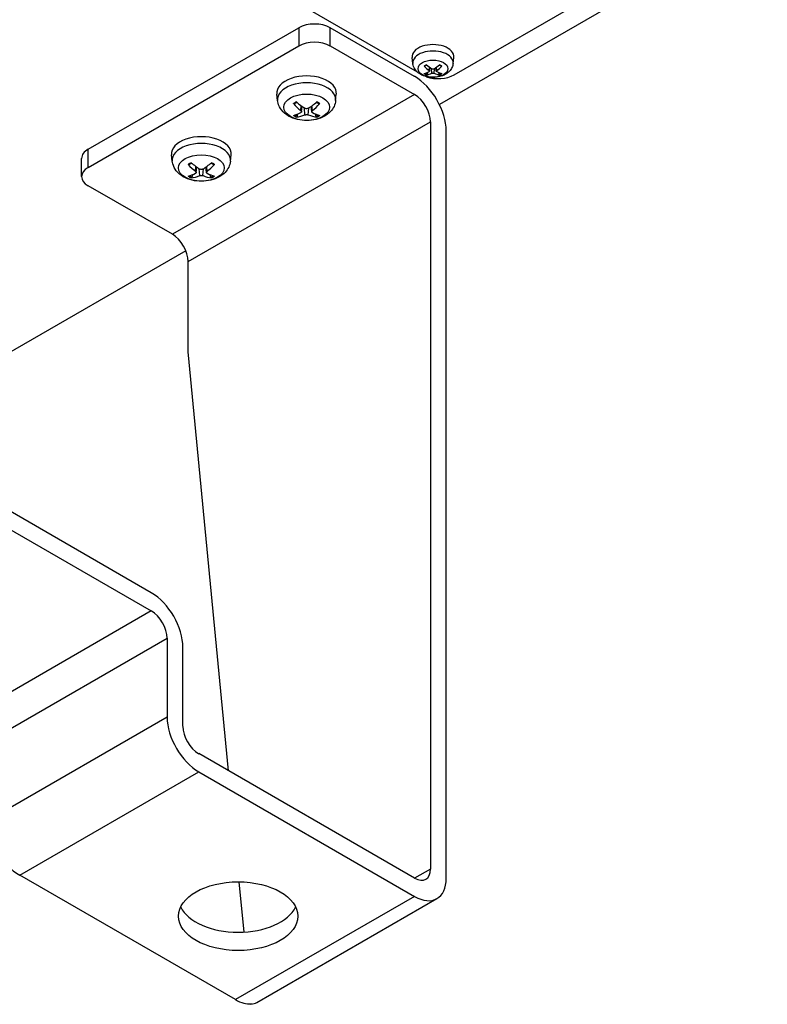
# Model space of a CAD drawing. Header units: millimetres. Extents: x 0 to 2970, y 0 to 2100.
# Tile 50 of 55: x 2107 to 2207, y 1513 to 1646. Entities that reach past the tile are written whole.
import ezdxf

# ---------------------------------------------------------------- set-up
doc = ezdxf.new("R2010")
doc.units = ezdxf.units.MM
doc.header["$LTSCALE"] = 0.2
doc.layers.add('01_Object Line', color=4, linetype='Continuous')

# ---------------------------------------------------------------- blocks, each defined once
blk = doc.blocks.new('A$Cc9b2b0eb')
for p, q in [((400.96, 269.54), (448.53, 242.07)), ((495.57, 263.08), (451.53, 237.65)), ((453.5, 241.65), (484.61, 259.61)), ((404.36, 231.65), (432.64, 247.98)), ((432.64, 247.98), (432.64, 245.53)), ((448.2, 241.44), (436.88, 247.98)), ((436.88, 245.53), (436.88, 247.98)), ((404.36, 229.2), (432.64, 245.53)), ((436.88, 245.53), (448.2, 239)), ((447.96, 243.19), (447.88, 244)), ((453.38, 243.19), (453.47, 244)), ((450.17, 242.24), (450.2, 242.69)), ((450.22, 242.15), (450.27, 242.63)), ((450.53, 241.87), (450.49, 242.48)), ((450.81, 241.87), (450.86, 242.48)), ((451.12, 242.15), (451.07, 242.63)), ((451.18, 242.24), (451.14, 242.69)), ((449.88, 241.72), (449.96, 241.98)), ((451.39, 241.98), (451.46, 241.72)), ((448.2, 239), (415.67, 220.22)), ((429.8, 238.2), (429.71, 239.06)), ((437.6, 238.2), (437.69, 239.06)), ((432.93, 236.84), (432.98, 237.49)), ((433.01, 236.69), (433.09, 237.41)), ((433.48, 236.26), (433.41, 237.19)), ((433.92, 236.26), (433.99, 237.19)), ((434.39, 236.69), (434.31, 237.41)), ((434.47, 236.84), (434.42, 237.49)), ((432.45, 236.09), (432.54, 236.4)), ((434.86, 236.4), (434.95, 236.09)), ((417.79, 216.54), (450.32, 235.32)), ((450.32, 235.32), (450.32, 134.89)), ((452.44, 133.67), (452.44, 234.1)), ((404.36, 229.2), (404.36, 231.65)), ((403.48, 227.97), (403.48, 230.42)), ((415.66, 230.03), (415.57, 230.89)), ((423.46, 230.03), (423.55, 230.89)), ((418.79, 228.67), (418.84, 229.33)), ((418.87, 228.52), (418.95, 229.25)), ((419.34, 228.1), (419.27, 229.03)), ((419.78, 228.1), (419.85, 229.03)), ((420.25, 228.52), (420.17, 229.25)), ((420.33, 228.67), (420.28, 229.33)), ((418.31, 227.92), (418.4, 228.23)), ((420.72, 228.23), (420.81, 227.92)), ((415.67, 220.22), (404.36, 226.75)), ((412.84, 172.04), (323.75, 223.48)), ((323.75, 221.03), (412.84, 169.59)), ((417.48, 218), (375.36, 193.68)), ((417.79, 204.43), (417.79, 216.54)), ((423.2, 148.1), (417.79, 204.43)), ((412.84, 169.59), (388.8, 155.71)), ((390.92, 152.04), (414.96, 165.92)), ((414.96, 165.92), (414.96, 155.3)), ((417.08, 154.08), (417.08, 164.69)), ((414.96, 155.3), (390.92, 141.42)), ((448.2, 133.67), (419.21, 150.41)), ((395.16, 134.08), (419.21, 147.96)), ((419.21, 147.96), (448.2, 131.22)), ((424.15, 117.34), (395.16, 134.08)), ((450.32, 134.89), (448.2, 133.67)), ((425.29, 126.42), (424.64, 133.18)), ((448.2, 131.22), (424.15, 117.34)), ((427.02, 116.96), (451.2, 130.92)), ((426.22, 116.73), (426.21, 116.76)), ((426.28, 116.77), (426.22, 116.73))]:
    blk.add_line(p, q)
for centre, major_axis, ratio, start_param, end_param in [((434.76, 246.75), (-3, 0), 0.57735, 3.926991, 5.497787), ((434.76, 244.3), (3, 0), 0.57735, 0.785398, 2.356194), ((450.67, 244.1), (-2.8, 0), 0.57735, 3.079689, 6.345089), ((450.67, 243.29), (2.71, 0), 0.57735, 6.221282, 9.486681), ((450.67, 242.32), (-1.48, 0), 0.57735, 5.340018, 5.655557), ((450.79, 246.28), (2.12, -4.53), 0.620913, 5.251938, 5.458), ((450.55, 246.14), (-2.83, 4.12), 0.529358, 2.014946, 2.221009), ((450.79, 246.14), (-2.83, -4.12), 0.529358, 0.920584, 1.126646), ((450.55, 246.28), (2.12, 4.53), 0.620913, 3.966778, 4.17284), ((450.67, 242.32), (-1.48, 0), 0.57735, 3.769221, 4.08476), ((433.7, 239.2), (-4, 0), 0.57735, 3.079689, 6.345089), ((448.2, 236.55), (3, -5.2), 0.57735, 0.785398, 2.356194), ((450.79, 246.14), (-2.78, -4.15), 0.520274, 0.52418, 0.730242), ((450.67, 242.32), (1.48, 0), 0.57735, 3.769221, 4.08476), ((450.67, 242.36), (-1.36, 0), 0.57735, 0.6922, 0.954602), ((451.38, 242.87), (-3, 0), 0.57735, 1.009561, 2.356194), ((450.55, 246.28), (2.18, 4.5), 0.629997, 3.585986, 3.792048), ((450.79, 246.28), (2.18, -4.5), 0.629997, 5.63273, 5.838792), ((450.55, 246.14), (-2.78, 4.15), 0.520274, 2.411351, 2.617413), ((450.67, 242.36), (-1.36, 0), 0.57735, 2.18699, 2.449393), ((450.67, 242.32), (1.48, 0), 0.57735, 5.340018, 5.655557), ((433.7, 238.33), (3.91, 0), 0.57735, 6.221282, 9.486681), ((448.2, 236.55), (-1.5, 2.6), 0.57735, 3.926991, 5.497787), ((433.7, 236.99), (-2.23, 0), 0.57735, 5.371484, 5.62409), ((433.8, 242.02), (2.54, -5.98), 0.595263, 5.222971, 5.461955), ((433.61, 241.91), (-3.89, 5.21), 0.553534, 1.94329, 2.182274), ((433.79, 241.91), (-3.89, -5.21), 0.553534, 0.959319, 1.198303), ((433.6, 242.02), (2.54, 5.98), 0.595263, 3.962823, 4.201807), ((433.7, 236.99), (-2.23, 0), 0.57735, 3.800688, 4.053293), ((433.8, 241.91), (-3.41, -5.53), 0.494624, 0.454848, 0.693832), ((433.7, 236.99), (2.23, 0), 0.57735, 3.800688, 4.053293), ((433.7, 237.04), (-2.07, 0), 0.57735, 0.71623, 0.922423), ((433.61, 242.03), (3.06, 5.73), 0.654173, 3.559781, 3.798766), ((433.79, 242.03), (3.06, -5.73), 0.654173, 5.626012, 5.864997), ((433.6, 241.91), (-3.41, 5.53), 0.494624, 2.447761, 2.686745), ((433.7, 237.04), (-2.07, 0), 0.57735, 2.21917, 2.425363), ((433.7, 236.99), (2.23, 0), 0.57735, 5.371484, 5.62409), ((419.56, 231.03), (-4, 0), 0.57735, 3.079689, 6.345089), ((406.48, 230.42), (-3, 0), 0.57735, 5.497787, 6.283185), ((419.56, 230.17), (3.91, 0), 0.57735, 6.221282, 9.486681), ((406.48, 227.97), (-3, 0), 0.57735, 5.497787, 7.068583), ((419.56, 228.82), (-2.23, 0), 0.57735, 5.371484, 5.62409), ((419.66, 233.85), (2.54, -5.98), 0.595263, 5.222971, 5.461955), ((419.47, 233.74), (-3.89, 5.21), 0.553534, 1.94329, 2.182274), ((419.65, 233.74), (-3.89, -5.21), 0.553534, 0.959319, 1.198303), ((419.45, 233.85), (2.54, 5.98), 0.595263, 3.962823, 4.201807), ((419.56, 228.82), (-2.23, 0), 0.57735, 3.800688, 4.053293), ((419.66, 233.75), (-3.41, -5.53), 0.494624, 0.454848, 0.693832), ((419.56, 228.82), (2.23, 0), 0.57735, 3.800688, 4.053293), ((419.56, 228.87), (-2.07, 0), 0.57735, 0.71623, 0.922423), ((419.47, 233.86), (3.06, 5.73), 0.654173, 3.559781, 3.798766), ((419.65, 233.86), (3.06, -5.73), 0.654173, 5.626012, 5.864997), ((419.45, 233.75), (-3.41, 5.53), 0.494624, 2.447761, 2.686745), ((419.56, 228.87), (-2.07, 0), 0.57735, 2.21917, 2.425363), ((419.56, 228.82), (2.23, 0), 0.57735, 5.371484, 5.62409), ((415.67, 217.77), (1.5, -2.6), 0.57735, 0.785398, 2.356194), ((412.84, 167.14), (3, -5.2), 0.57735, 0.785398, 2.356194), ((412.84, 167.14), (-1.5, 2.6), 0.57735, 3.926991, 5.497787), ((419.21, 152.85), (-3, 5.2), 0.57735, 0.785398, 2.356194), ((419.21, 152.85), (1.5, -2.6), 0.57735, 3.926991, 5.497787), ((395.16, 138.97), (3, -5.2), 0.57735, 3.926991, 5.497787), ((448.2, 136.12), (1.5, -2.6), 0.57735, 5.497787, 7.068583), ((448.2, 136.12), (3, -5.2), 0.57735, 5.497787, 7.068583), ((424.51, 131.01), (-8, 0), 0.57735, 0.268375, 2.873218), ((424.15, 122.24), (3, -5.2), 0.57735, 5.497787, 6.021386), ((423.71, 121.98), (3.43, -4.94), 0.514091, 5.978932, 6.240732)]:
    blk.add_ellipse(centre, major_axis=major_axis, ratio=ratio, start_param=start_param, end_param=end_param)
for centre, major_axis in [((450.67, 242.48), (2, 0)), ((433.7, 237.3), (3.07, 0)), ((419.56, 229.13), (3.07, 0)), ((424.51, 128.56), (-8, 0))]:
    blk.add_ellipse(centre, major_axis=major_axis, ratio=0.57735)
for points, knots in [([(453.38, 243.19), (453.36, 243), (453.3, 242.81), (453.13, 242.45), (453.02, 242.28), (452.72, 241.97), (452.54, 241.83), (452.1, 241.58), (451.84, 241.48), (451.29, 241.34), (450.99, 241.3), (450.4, 241.3), (450.11, 241.33), (449.53, 241.47), (449.25, 241.57), (448.74, 241.87), (448.51, 242.05), (448.18, 242.49), (448.07, 242.72), (447.99, 243.04), (447.97, 243.12), (447.96, 243.19)], [5.55969, 5.55969, 5.55969, 5.55969, 5.761615, 5.761615, 5.990107, 5.990107, 6.281766, 6.281766, 6.656513, 6.656513, 7.058363, 7.058363, 7.455998, 7.455998, 7.857686, 7.857686, 8.231982, 8.231982, 8.497193, 8.497193, 8.577476, 8.577476, 8.577476, 8.577476]), ([(449.55, 242.81), (449.55, 242.81), (449.55, 242.81), (449.54, 242.8), (449.53, 242.8), (449.51, 242.8), (449.5, 242.8), (449.49, 242.81), (449.48, 242.82), (449.47, 242.83)], [0.03668452, 0.03668452, 0.03668452, 0.03668452, 0.03763655, 0.03763655, 0.04139296, 0.04139296, 0.04519824, 0.04519824, 0.04808963, 0.04808963, 0.04808963, 0.04808963]), ([(449.55, 242.81), (449.57, 242.82), (449.59, 242.84), (449.62, 242.86), (449.64, 242.88), (449.68, 242.9), (449.7, 242.91), (449.75, 242.94), (449.77, 242.95), (449.81, 242.97), (449.83, 242.97), (449.84, 242.98)], [2.9727572, 2.9727572, 2.9727572, 2.9727572, 3.0401404, 3.0401404, 3.1075236, 3.1075236, 3.1749067, 3.1749067, 3.2422899, 3.2422899, 3.2846391, 3.2846391, 3.2846391, 3.2846391]), ([(450.17, 242.24), (450.18, 242.23), (450.2, 242.22), (450.22, 242.18), (450.22, 242.17), (450.22, 242.14), (450.22, 242.13), (450.2, 242.1), (450.18, 242.09), (450.17, 242.08)], [0, 0, 0, 0, 0.00749492, 0.00749492, 0.01498984, 0.01498984, 0.02248639, 0.02248639, 0.02966793, 0.02966793, 0.02966793, 0.02966793]), ([(450.81, 242.45), (450.79, 242.44), (450.77, 242.43), (450.72, 242.42), (450.69, 242.41), (450.64, 242.41), (450.62, 242.42), (450.57, 242.43), (450.55, 242.44), (450.53, 242.45)], [0, 0, 0, 0, 0.00749492, 0.00749492, 0.01498984, 0.01498984, 0.02248639, 0.02248639, 0.02966793, 0.02966793, 0.02966793, 0.02966793]), ([(451.18, 242.08), (451.16, 242.09), (451.14, 242.1), (451.12, 242.13), (451.12, 242.14), (451.12, 242.17), (451.13, 242.19), (451.15, 242.22), (451.16, 242.23), (451.18, 242.24)], [0, 0, 0, 0, 0.00749492, 0.00749492, 0.01498984, 0.01498984, 0.02248639, 0.02248639, 0.02966793, 0.02966793, 0.02966793, 0.02966793]), ([(451.5, 242.98), (451.52, 242.97), (451.53, 242.97), (451.57, 242.95), (451.59, 242.94), (451.64, 242.91), (451.66, 242.9), (451.7, 242.88), (451.72, 242.86), (451.76, 242.84), (451.78, 242.82), (451.79, 242.81)], [4.5693425, 4.5693425, 4.5693425, 4.5693425, 4.6116917, 4.6116917, 4.6790749, 4.6790749, 4.7464581, 4.7464581, 4.8138413, 4.8138413, 4.8812244, 4.8812244, 4.8812244, 4.8812244]), ([(451.87, 242.83), (451.86, 242.82), (451.86, 242.81), (451.84, 242.8), (451.83, 242.8), (451.81, 242.8), (451.8, 242.8), (451.8, 242.81), (451.79, 242.81), (451.79, 242.81)], [0.01226288, 0.01226288, 0.01226288, 0.01226288, 0.01515427, 0.01515427, 0.01895955, 0.01895955, 0.02271597, 0.02271597, 0.023668, 0.023668, 0.023668, 0.023668]), ([(449.88, 241.72), (449.88, 241.71), (449.88, 241.7), (449.87, 241.68), (449.86, 241.67), (449.84, 241.65), (449.83, 241.64), (449.82, 241.63), (449.81, 241.63), (449.8, 241.63)], [0.0346009, 0.0346009, 0.0346009, 0.0346009, 0.03763655, 0.03763655, 0.04139296, 0.04139296, 0.04519824, 0.04519824, 0.04808963, 0.04808963, 0.04808963, 0.04808963]), ([(450.53, 241.87), (450.55, 241.88), (450.57, 241.88), (450.62, 241.89), (450.65, 241.9), (450.7, 241.9), (450.72, 241.89), (450.77, 241.88), (450.79, 241.88), (450.81, 241.87)], [0, 0, 0, 0, 0.00749492, 0.00749492, 0.01498984, 0.01498984, 0.02248639, 0.02248639, 0.02966793, 0.02966793, 0.02966793, 0.02966793]), ([(451.54, 241.63), (451.53, 241.63), (451.53, 241.63), (451.51, 241.64), (451.5, 241.65), (451.48, 241.67), (451.48, 241.68), (451.47, 241.7), (451.46, 241.71), (451.46, 241.72)], [0.01226288, 0.01226288, 0.01226288, 0.01226288, 0.01515427, 0.01515427, 0.01895955, 0.01895955, 0.02271597, 0.02271597, 0.02575161, 0.02575161, 0.02575161, 0.02575161]), ([(437.6, 238.2), (437.57, 237.92), (437.49, 237.65), (437.25, 237.14), (437.08, 236.91), (436.66, 236.46), (436.39, 236.26), (435.75, 235.9), (435.37, 235.76), (434.57, 235.56), (434.14, 235.51), (433.29, 235.51), (432.87, 235.56), (432.05, 235.75), (431.65, 235.9), (430.93, 236.31), (430.59, 236.58), (430.12, 237.2), (429.95, 237.51), (429.83, 237.97), (429.81, 238.08), (429.8, 238.2)], [3.988894, 3.988894, 3.988894, 3.988894, 4.193854, 4.193854, 4.426444, 4.426444, 4.723801, 4.723801, 5.099061, 5.099061, 5.493486, 5.493486, 5.883323, 5.883323, 6.27759, 6.27759, 6.651896, 6.651896, 6.923558, 6.923558, 7.00668, 7.00668, 7.00668, 7.00668]), ([(432.04, 237.75), (432.03, 237.75), (432.03, 237.75), (432.02, 237.74), (432.01, 237.74), (431.99, 237.74), (431.98, 237.75), (431.96, 237.76), (431.95, 237.77), (431.94, 237.78)], [0.04555356, 0.04555356, 0.04555356, 0.04555356, 0.04646968, 0.04646968, 0.0511089, 0.0511089, 0.05581605, 0.05581605, 0.05997866, 0.05997866, 0.05997866, 0.05997866]), ([(432.04, 237.75), (432.06, 237.77), (432.08, 237.78), (432.13, 237.81), (432.15, 237.83), (432.2, 237.86), (432.23, 237.88), (432.29, 237.91), (432.31, 237.92), (432.36, 237.94), (432.37, 237.95), (432.39, 237.96)], [1.4342217, 1.4342217, 1.4342217, 1.4342217, 1.4887382, 1.4887382, 1.5432546, 1.5432546, 1.5977711, 1.5977711, 1.6522876, 1.6522876, 1.6836274, 1.6836274, 1.6836274, 1.6836274]), ([(433.92, 237.15), (433.89, 237.13), (433.85, 237.12), (433.77, 237.1), (433.73, 237.09), (433.64, 237.1), (433.6, 237.1), (433.53, 237.13), (433.5, 237.14), (433.48, 237.15)], [0, 0, 0, 0, 0.01249978, 0.01249978, 0.02499956, 0.02499956, 0.03752367, 0.03752367, 0.04667661, 0.04667661, 0.04667661, 0.04667661]), ([(435.01, 237.96), (435.03, 237.95), (435.04, 237.94), (435.09, 237.92), (435.12, 237.91), (435.17, 237.88), (435.2, 237.86), (435.25, 237.83), (435.27, 237.81), (435.32, 237.78), (435.34, 237.77), (435.37, 237.75)], [3.0287616, 3.0287616, 3.0287616, 3.0287616, 3.0601014, 3.0601014, 3.1146179, 3.1146179, 3.1691343, 3.1691343, 3.2236508, 3.2236508, 3.2781673, 3.2781673, 3.2781673, 3.2781673]), ([(435.46, 237.78), (435.45, 237.77), (435.44, 237.76), (435.42, 237.75), (435.41, 237.74), (435.39, 237.74), (435.38, 237.74), (435.37, 237.75), (435.37, 237.75), (435.37, 237.75)], [0.01456007, 0.01456007, 0.01456007, 0.01456007, 0.01872268, 0.01872268, 0.02342983, 0.02342983, 0.02806906, 0.02806906, 0.02898518, 0.02898518, 0.02898518, 0.02898518]), ([(432.45, 236.09), (432.45, 236.07), (432.44, 236.06), (432.43, 236.04), (432.42, 236.02), (432.39, 236), (432.38, 235.99), (432.36, 235.98), (432.35, 235.97), (432.34, 235.97)], [0.0427285, 0.0427285, 0.0427285, 0.0427285, 0.04646968, 0.04646968, 0.0511089, 0.0511089, 0.05581605, 0.05581605, 0.05997866, 0.05997866, 0.05997866, 0.05997866]), ([(432.93, 236.84), (432.96, 236.82), (432.98, 236.79), (433.01, 236.74), (433.02, 236.71), (433.01, 236.66), (433, 236.64), (432.97, 236.6), (432.95, 236.59), (432.93, 236.58)], [0, 0, 0, 0, 0.01249978, 0.01249978, 0.02499956, 0.02499956, 0.03752367, 0.03752367, 0.04667661, 0.04667661, 0.04667661, 0.04667661]), ([(433.48, 236.26), (433.51, 236.28), (433.55, 236.29), (433.63, 236.3), (433.68, 236.3), (433.76, 236.3), (433.8, 236.3), (433.87, 236.28), (433.9, 236.27), (433.92, 236.26)], [0, 0, 0, 0, 0.01249978, 0.01249978, 0.02499956, 0.02499956, 0.03752367, 0.03752367, 0.04667661, 0.04667661, 0.04667661, 0.04667661]), ([(434.47, 236.58), (434.44, 236.59), (434.42, 236.61), (434.39, 236.66), (434.39, 236.68), (434.39, 236.73), (434.4, 236.76), (434.43, 236.8), (434.45, 236.82), (434.47, 236.84)], [0, 0, 0, 0, 0.01249978, 0.01249978, 0.02499956, 0.02499956, 0.03752367, 0.03752367, 0.04667661, 0.04667661, 0.04667661, 0.04667661]), ([(435.06, 235.97), (435.05, 235.97), (435.04, 235.98), (435.02, 235.99), (435.01, 236), (434.99, 236.02), (434.98, 236.04), (434.96, 236.06), (434.96, 236.07), (434.95, 236.09)], [0.01456007, 0.01456007, 0.01456007, 0.01456007, 0.01872268, 0.01872268, 0.02342983, 0.02342983, 0.02806906, 0.02806906, 0.03181023, 0.03181023, 0.03181023, 0.03181023]), ([(423.46, 230.03), (423.43, 229.75), (423.35, 229.48), (423.11, 228.98), (422.94, 228.74), (422.51, 228.29), (422.24, 228.09), (421.61, 227.73), (421.23, 227.59), (420.42, 227.4), (420, 227.35), (419.15, 227.35), (418.73, 227.39), (417.91, 227.58), (417.51, 227.73), (416.78, 228.15), (416.45, 228.41), (415.97, 229.03), (415.81, 229.35), (415.69, 229.81), (415.67, 229.92), (415.66, 230.03)], [3.988894, 3.988894, 3.988894, 3.988894, 4.193854, 4.193854, 4.426444, 4.426444, 4.723801, 4.723801, 5.099061, 5.099061, 5.493486, 5.493486, 5.883323, 5.883323, 6.27759, 6.27759, 6.651896, 6.651896, 6.923558, 6.923558, 7.00668, 7.00668, 7.00668, 7.00668]), ([(417.89, 229.58), (417.89, 229.58), (417.89, 229.58), (417.88, 229.58), (417.87, 229.57), (417.85, 229.58), (417.84, 229.58), (417.82, 229.59), (417.81, 229.6), (417.8, 229.61)], [0.04555356, 0.04555356, 0.04555356, 0.04555356, 0.04646968, 0.04646968, 0.0511089, 0.0511089, 0.05581605, 0.05581605, 0.05997866, 0.05997866, 0.05997866, 0.05997866]), ([(417.89, 229.58), (417.92, 229.6), (417.94, 229.62), (417.99, 229.65), (418.01, 229.67), (418.06, 229.7), (418.09, 229.71), (418.14, 229.74), (418.17, 229.76), (418.22, 229.78), (418.23, 229.79), (418.25, 229.79)], [1.4342217, 1.4342217, 1.4342217, 1.4342217, 1.4887382, 1.4887382, 1.5432546, 1.5432546, 1.5977711, 1.5977711, 1.6522876, 1.6522876, 1.6836274, 1.6836274, 1.6836274, 1.6836274]), ([(419.78, 228.99), (419.75, 228.97), (419.71, 228.95), (419.63, 228.93), (419.58, 228.93), (419.5, 228.93), (419.46, 228.94), (419.39, 228.96), (419.36, 228.97), (419.34, 228.99)], [0, 0, 0, 0, 0.01249978, 0.01249978, 0.02499956, 0.02499956, 0.03752367, 0.03752367, 0.04667661, 0.04667661, 0.04667661, 0.04667661]), ([(420.87, 229.79), (420.88, 229.79), (420.9, 229.78), (420.95, 229.76), (420.97, 229.74), (421.03, 229.71), (421.06, 229.7), (421.11, 229.67), (421.13, 229.65), (421.18, 229.62), (421.2, 229.6), (421.22, 229.58)], [3.0287616, 3.0287616, 3.0287616, 3.0287616, 3.0601014, 3.0601014, 3.1146179, 3.1146179, 3.1691343, 3.1691343, 3.2236508, 3.2236508, 3.2781673, 3.2781673, 3.2781673, 3.2781673]), ([(421.32, 229.61), (421.31, 229.6), (421.3, 229.59), (421.28, 229.58), (421.27, 229.58), (421.25, 229.57), (421.24, 229.58), (421.23, 229.58), (421.23, 229.58), (421.22, 229.58)], [0.01456007, 0.01456007, 0.01456007, 0.01456007, 0.01872268, 0.01872268, 0.02342983, 0.02342983, 0.02806906, 0.02806906, 0.02898518, 0.02898518, 0.02898518, 0.02898518]), ([(418.31, 227.92), (418.3, 227.91), (418.3, 227.9), (418.28, 227.87), (418.27, 227.86), (418.25, 227.83), (418.24, 227.82), (418.22, 227.81), (418.21, 227.81), (418.19, 227.81)], [0.0427285, 0.0427285, 0.0427285, 0.0427285, 0.04646968, 0.04646968, 0.0511089, 0.0511089, 0.05581605, 0.05581605, 0.05997866, 0.05997866, 0.05997866, 0.05997866]), ([(418.79, 228.67), (418.81, 228.65), (418.84, 228.63), (418.87, 228.57), (418.87, 228.55), (418.87, 228.5), (418.86, 228.48), (418.83, 228.44), (418.81, 228.43), (418.79, 228.42)], [0, 0, 0, 0, 0.01249978, 0.01249978, 0.02499956, 0.02499956, 0.03752367, 0.03752367, 0.04667661, 0.04667661, 0.04667661, 0.04667661]), ([(419.34, 228.1), (419.37, 228.11), (419.41, 228.12), (419.49, 228.13), (419.53, 228.14), (419.62, 228.14), (419.66, 228.13), (419.73, 228.12), (419.76, 228.11), (419.78, 228.1)], [0, 0, 0, 0, 0.01249978, 0.01249978, 0.02499956, 0.02499956, 0.03752367, 0.03752367, 0.04667661, 0.04667661, 0.04667661, 0.04667661]), ([(420.33, 228.42), (420.3, 228.43), (420.28, 228.45), (420.25, 228.49), (420.24, 228.52), (420.25, 228.57), (420.26, 228.59), (420.29, 228.64), (420.31, 228.66), (420.33, 228.67)], [0, 0, 0, 0, 0.01249978, 0.01249978, 0.02499956, 0.02499956, 0.03752367, 0.03752367, 0.04667661, 0.04667661, 0.04667661, 0.04667661]), ([(420.92, 227.81), (420.91, 227.81), (420.9, 227.81), (420.88, 227.82), (420.86, 227.83), (420.84, 227.86), (420.83, 227.87), (420.82, 227.9), (420.81, 227.91), (420.81, 227.92)], [0.01456007, 0.01456007, 0.01456007, 0.01456007, 0.01872268, 0.01872268, 0.02342983, 0.02342983, 0.02806906, 0.02806906, 0.03181023, 0.03181023, 0.03181023, 0.03181023])]:
    blk.add_open_spline(points, degree=3, knots=knots)

msp = doc.modelspace()

# ---------------------------------------------------------------- block references
at = {"layer": '01_Object Line'}
msp.add_blockref('A$Cc9b2b0eb', (1711.733, 1396.752), dxfattribs=at)

doc.saveas('drawing.dxf')
